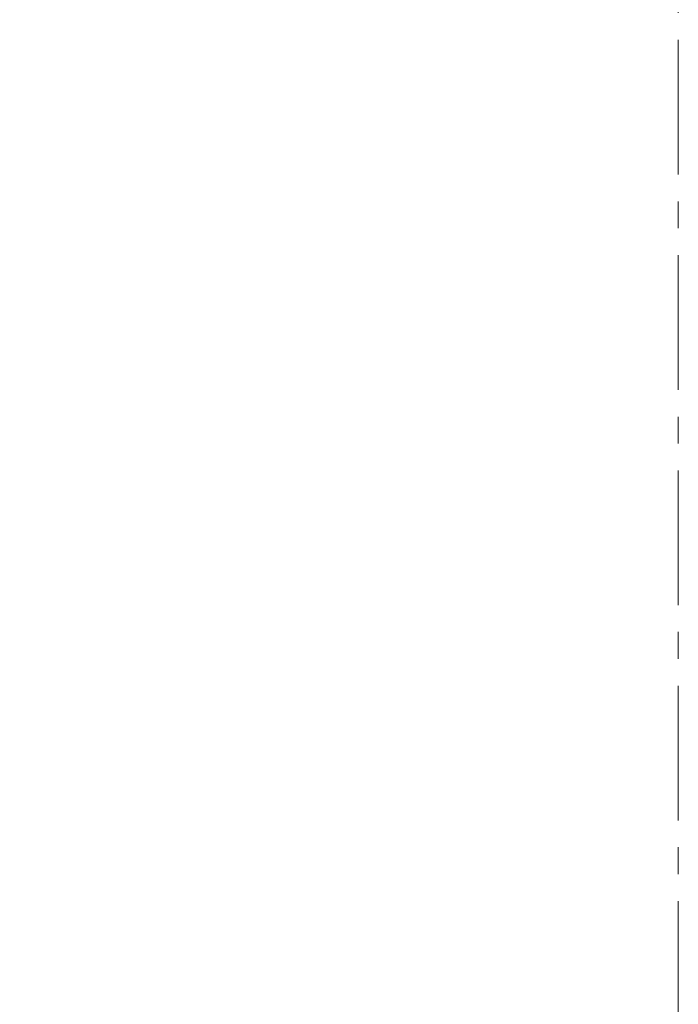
# Model space of a CAD drawing. Header units: millimetres. Extents: x -479 to -8, y -339 to 150.
# Tile 8 of 17: x -422 to -386, y 32 to 87. Entities that reach past the tile are written whole.
import ezdxf

# ---------------------------------------------------------------- set-up
doc = ezdxf.new("R2010")
doc.units = ezdxf.units.MM
doc.linetypes.add('K5LT32768', pattern=[12, 7.5, -1.5, 1.5, -1.5])
doc.linetypes.add('K5LT_THIN', pattern=[0])
doc.styles.add('KDIMTEXTSTYLE', font='GOST_AU.SHX', dxfattribs={"width": 0.96, "oblique": 15, "height": 5})
doc.styles.add('KTEXTSTYLE', font='GOST_AU.SHX', dxfattribs={"width": 0.96, "height": 5})
doc.dimstyles.new('KDIMSTYLE (1.00)', dxfattribs={"dimtxt": 5, "dimasz": 1, "dimexe": 2, "dimexo": 0, "dimgap": 1, "dimtad": 1, "dimtxsty": 'KDIMTEXTSTYLE', "dimsah": 1, "dimcen": 0, "dimdle": 1, "dimadec": 0, "dimazin": 0, "dimtfac": 0.667, "dimtmove": 0, "dimatfit": 3, "dimfxl": 1, "dimtvp": 1, "dimtolj": 1, "dimtzin": 0, "dimarcsym": 0})

# ---------------------------------------------------------------- blocks, each defined once
blk = doc.blocks.new('D0')
for points in [[(-470.281, 125.034), (-470.939, 130.034), (-471.597, 125.034), (-470.939, 125.534)], [(-470.939, -73.332), (-470.281, -68.332), (-470.939, -68.832), (-471.597, -68.332)]]:
    blk.add_hatch(color=7).paths.add_polyline_path(points)
at = {"color": 7, "linetype": 'K5LT_THIN', "lineweight": 18}
for p, q in [((-385.721, 130.034), (-472.939, 130.034)), ((-471.597, 125.034), (-470.939, 130.034)), ((-470.939, 130.034), (-470.281, 125.034)), ((-470.939, 130.034), (-470.939, -73.332)), ((-470.939, 125.534), (-471.597, 125.034)), ((-470.281, 125.034), (-470.939, 125.534)), ((-470.939, -73.332), (-471.597, -68.332)), ((-471.597, -68.332), (-470.939, -68.832)), ((-470.939, -68.832), (-470.281, -68.332)), ((-470.281, -68.332), (-470.939, -73.332)), ((-385.721, -73.332), (-472.939, -73.332))]:
    blk.add_line(p, q, dxfattribs=at)
blk.add_wipeout([(-471.939, 22.679), (-479.075, 22.679), (-479.075, 33.57), (-471.939, 33.57)])
at = {"color": 7, "insert": (-478.474, 22.679), "char_height": 5, "attachment_point": 1, "rotation": 90, "style": 'KTEXTSTYLE'}
blk.add_mtext('\\H3.5;\\W0.965;\\Q15;\\Q15;\\H5.00;202', dxfattribs=at)
blk = doc.blocks.new('KDIMARROW_01')
blk.add_hatch(color=0).paths.add_polyline_path([(-5, -0.658), (0, 0), (-5, 0.658), (-4.5, 0)])
at = {"color": 0, "linetype": 'K5LT_THIN', "lineweight": 18}
for p, q in [((-4.5, 0), (-5, 0.658)), ((-5, 0.658), (0, 0)), ((0, 0), (-5, -0.658)), ((-5, -0.658), (-4.5, 0)), ((0, 0), (-1, 0))]:
    blk.add_line(p, q, dxfattribs=at)

msp = doc.modelspace()

# ---------------------------------------------------------------- linework, layer by layer
at = {"color": 30, "linetype": 'K5LT32768', "lineweight": 18, "true_color": 0xff8000}
msp.add_line((-385.721, -77.832), (-385.721, 141.668), dxfattribs=at)

# ---------------------------------------------------------------- next in the draw order: dimensions: what is measured, and where the dimension line sits
at = {"color": 7}
dim = msp.add_linear_dim(base=(-470.939, 130.034), p1=(-385.721, -73.332), p2=(-385.721, 130.034), angle=90, text='\\H5.0;\\W0.965;\\Q15;\\H5.0;\\W0.965;\\Q15;\\Q15;202', dimstyle='KDIMSTYLE (1.00)', override={"dimexo": 0, "dimblk1": 'KDIMARROW_01', "dimblk2": 'KDIMARROW_01', "dimse1": 0, "dimse2": 0, "dimclrt": 7, "dimtolj": 1}, dxfattribs=at)
dim.commit()
dim.dimension.update_dxf_attribs({"geometry": 'D0', "text_midpoint": (-470.939, 28.351), "dimtype": 160})

doc.saveas('drawing.dxf')
